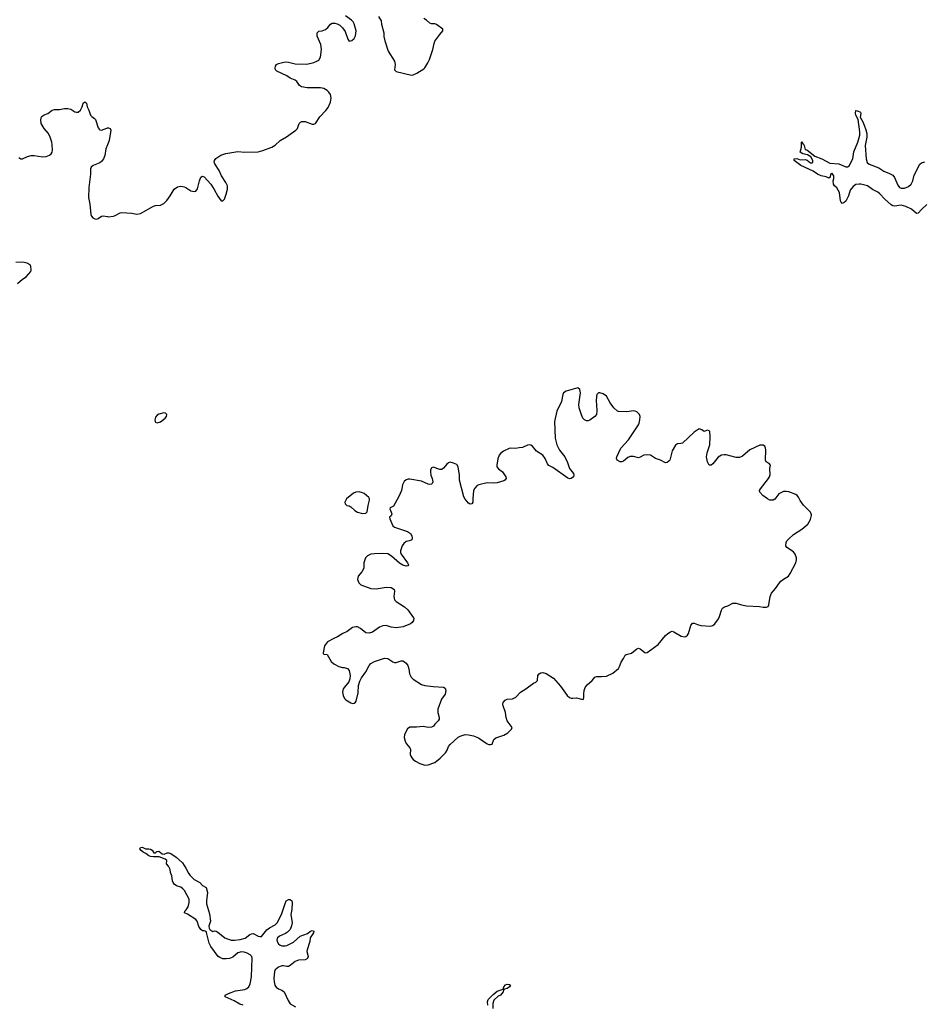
# Model space of a CAD drawing. Header units: inches. Extents: x 1954800 to 2060275, y 904969 to 1016298.
# Tile 22 of 77: x 2008956 to 2019692, y 944182 to 955884. Entities that reach past the tile are written whole.
import ezdxf

# ---------------------------------------------------------------- set-up
doc = ezdxf.new("R2010")
doc.units = ezdxf.units.IN
doc.header["$MEASUREMENT"] = 0
for name, color, linetype in [('C0905', 7, 'Continuous'), ('C0914', 7, 'Continuous'), ('C0915', 7, 'Continuous')]:
    doc.layers.add(name, color=color, linetype=linetype)

msp = doc.modelspace()

# ---------------------------------------------------------------- linework, layer by layer
at = {"layer": 'C0905', "color": 6, "elevation": 700}
for points in [[(2008946, 954246), (2008970, 954232), (2008990, 954230), (2009050, 954260), (2009092, 954272), (2009130, 954272), (2009230, 954253), (2009270, 954257), (2009310, 954273), (2009330, 954291), (2009343, 954310), (2009348, 954332), (2009344, 954396), (2009338, 954430), (2009319, 954490), (2009299, 954530), (2009248, 954590), (2009211, 954650), (2009207, 954693), (2009216, 954730), (2009223, 954737), (2009247, 954753), (2009290, 954770), (2009343, 954810), (2009370, 954816), (2009430, 954816), (2009490, 954829), (2009530, 954829), (2009562, 954822), (2009610, 954790), (2009630, 954784), (2009650, 954786), (2009680, 954810), (2009698, 954850), (2009710, 954891), (2009729, 954910), (2009732, 954910), (2009750, 954892), (2009759, 954850), (2009779, 954810), (2009798, 954750), (2009812, 954732), (2009846, 954710), (2009857, 954697), (2009890, 954599), (2009902, 954582), (2009910, 954574), (2009930, 954570), (2009990, 954596), (2010000, 954598)], [(2010000, 954398), (2009980, 954350), (2009968, 954270), (2009952, 954230), (2009930, 954200), (2009910, 954184), (2009830, 954150), (2009807, 954130), (2009798, 954110), (2009798, 954050), (2009779, 953890), (2009773, 953770), (2009790, 953690), (2009801, 953570), (2009809, 953550), (2009825, 953530), (2009850, 953516), (2009870, 953515), (2009890, 953522), (2009930, 953549), (2009950, 953553), (2010000, 953544)], [(2008930, 952750), (2008990, 952802), (2009033, 952830), (2009090, 952890), (2009094, 952910), (2009090, 952950), (2009080, 952970), (2009046, 952990), (2008990, 953004), (2008910, 952997)]]:
    msp.add_lwpolyline(points, dxfattribs=at)
at = {"layer": 'C0914', "color": 6}
for points, elevation in [([(2013373, 950000), (2013371, 949989), (2013351, 949970), (2013355, 949950), (2013388, 949870), (2013410, 949851), (2013563, 949803), (2013598, 949778), (2013616, 949750), (2013620, 949720), (2013616, 949704), (2013589, 949691), (2013550, 949682), (2013520, 949660), (2013501, 949630), (2013480, 949570), (2013481, 949550), (2013490, 949530), (2013565, 949430), (2013575, 949405), (2013568, 949392), (2013550, 949390), (2013510, 949400), (2013470, 949426), (2013373, 949510), (2013330, 949534), (2013270, 949540), (2013170, 949537), (2013130, 949532), (2013087, 949513), (2013064, 949490), (2013045, 949430), (2013044, 949370), (2013038, 949350), (2013020, 949320), (2012979, 949270), (2012970, 949230), (2012987, 949190), (2013010, 949166), (2013130, 949122), (2013190, 949120), (2013310, 949140), (2013370, 949134), (2013390, 949124), (2013407, 949110), (2013411, 949091), (2013401, 949030), (2013411, 948990), (2013431, 948970), (2013530, 948906), (2013568, 948870), (2013636, 948776), (2013639, 948770), (2013636, 948744), (2013620, 948720), (2013598, 948702), (2013513, 948667), (2013430, 948656), (2013370, 948665), (2013310, 948682), (2013270, 948681), (2013230, 948664), (2013150, 948605), (2013110, 948594), (2013070, 948598), (2013004, 948650), (2012970, 948667), (2012950, 948669), (2012910, 948659), (2012846, 948614), (2012795, 948590), (2012734, 948550), (2012687, 948530), (2012612, 948488), (2012578, 948442), (2012561, 948361), (2012562, 948350), (2012570, 948342), (2012610, 948338), (2012658, 948258), (2012688, 948228), (2012750, 948195), (2012790, 948183), (2012810, 948184), (2012850, 948174), (2012869, 948149), (2012884, 948090), (2012880, 948050), (2012865, 948015), (2012800, 947930), (2012793, 947890), (2012799, 947850), (2012815, 947815), (2012830, 947799), (2012890, 947763), (2012910, 947758), (2012930, 947761), (2012947, 947773), (2012955, 947785), (2012976, 947884), (2012982, 947970), (2012997, 948023), (2013017, 948063), (2013070, 948132), (2013109, 948210), (2013130, 948231), (2013170, 948255), (2013290, 948294), (2013332, 948292), (2013390, 948252), (2013410, 948245), (2013430, 948246), (2013490, 948265), (2013510, 948263), (2013530, 948254), (2013550, 948235), (2013567, 948207), (2013578, 948170), (2013588, 948108), (2013606, 948070), (2013630, 948047), (2013730, 947984), (2013771, 947970), (2013870, 947958), (2013990, 947951), (2014010, 947938), (2014019, 947910), (2014012, 947868), (2013968, 947810), (2013924, 947690), (2013924, 947650), (2013940, 947590), (2013940, 947570), (2013930, 947550), (2013889, 947511), (2013872, 947488), (2013850, 947476), (2013810, 947471), (2013750, 947482), (2013670, 947475), (2013590, 947476), (2013565, 947455), (2013527, 947390), (2013526, 947354), (2013535, 947310), (2013550, 947280), (2013592, 947230), (2013598, 947210), (2013596, 947150), (2013602, 947130), (2013616, 947110), (2013633, 947090), (2013659, 947070), (2013710, 947042), (2013770, 947025), (2013810, 947027), (2013890, 947054), (2013954, 947106), (2014015, 947170), (2014036, 947204), (2014050, 947244), (2014070, 947270), (2014164, 947356), (2014190, 947370), (2014250, 947387), (2014290, 947385), (2014350, 947373), (2014408, 947350), (2014510, 947276), (2014530, 947268), (2014552, 947268), (2014570, 947272), (2014589, 947330), (2014612, 947348), (2014710, 947379), (2014757, 947410), (2014801, 947450), (2014807, 947470), (2014748, 947550), (2014736, 947590), (2014727, 947650), (2014699, 947730), (2014696, 947750), (2014701, 947770), (2014724, 947796), (2014750, 947810), (2014810, 947813), (2014837, 947823), (2014850, 947831), (2014908, 947892), (2014970, 947930), (2015062, 947998), (2015090, 948012), (2015110, 948030), (2015112, 948090), (2015128, 948110), (2015150, 948122), (2015170, 948126), (2015210, 948114), (2015299, 948059), (2015381, 947961), (2015462, 947850), (2015487, 947830), (2015510, 947820), (2015530, 947819), (2015570, 947825), (2015630, 947808), (2015650, 947806), (2015660, 947830), (2015657, 947870), (2015661, 947910), (2015674, 947946), (2015700, 947980), (2015759, 948030), (2015790, 948070), (2015810, 948077), (2015870, 948076), (2015930, 948083), (2016004, 948116), (2016070, 948173), (2016084, 948196), (2016103, 948250), (2016131, 948290), (2016150, 948330), (2016162, 948338), (2016224, 948356), (2016290, 948408), (2016310, 948413), (2016330, 948408), (2016383, 948363), (2016390, 948360), (2016410, 948362), (2016541, 948459), (2016630, 948564), (2016658, 948590), (2016690, 948610), (2016710, 948615), (2016730, 948609), (2016816, 948556), (2016850, 948550), (2016870, 948555), (2016890, 948570), (2016903, 948590), (2016930, 948684), (2016950, 948712), (2016970, 948713), (2017010, 948695), (2017050, 948685), (2017163, 948677), (2017190, 948684), (2017217, 948703), (2017258, 948762), (2017272, 948790), (2017293, 948867), (2017307, 948890), (2017330, 948906), (2017370, 948917), (2017430, 948950), (2017470, 948949), (2017532, 948928), (2017590, 948916), (2017748, 948908), (2017790, 948900), (2017830, 948903), (2017849, 948911), (2017858, 948930), (2017872, 949028), (2017887, 949070), (2017937, 949123), (2017983, 949190), (2018001, 949210), (2018030, 949235), (2018090, 949272), (2018110, 949301), (2018179, 949430), (2018186, 949466), (2018185, 949490), (2018171, 949530), (2018150, 949559), (2018070, 949610), (2018060, 949630), (2018062, 949670), (2018072, 949690), (2018090, 949710), (2018150, 949767), (2018250, 949830), (2018322, 949890), (2018350, 949944), (2018362, 949990), (2018362, 950000)], 700), ([(2011611, 944171), (2011570, 944184), (2011503, 944223), (2011397, 944270), (2011398, 944290), (2011436, 944310), (2011519, 944341), (2011630, 944358), (2011657, 944370), (2011680, 944390), (2011695, 944425), (2011710, 944510), (2011720, 944730), (2011716, 944750), (2011694, 944770), (2011659, 944790), (2011623, 944803), (2011590, 944806), (2011550, 944794), (2011490, 944742), (2011450, 944726), (2011410, 944722), (2011370, 944724), (2011336, 944736), (2011315, 944750), (2011227, 944870), (2011207, 944907), (2011176, 945036), (2011170, 945045), (2011150, 945053), (2011130, 945054), (2011107, 945070), (2011086, 945106), (2011063, 945170), (2011049, 945189), (2010950, 945253), (2010914, 945270), (2010918, 945290), (2010935, 945305), (2010958, 945342), (2010971, 945390), (2010970, 945430), (2010915, 945535), (2010896, 945556), (2010872, 945572), (2010821, 945590), (2010793, 945610), (2010779, 945630), (2010770, 945650), (2010763, 945710), (2010749, 945750), (2010743, 945783), (2010724, 945824), (2010702, 945850), (2010704, 945890), (2010685, 945905), (2010613, 945933), (2010547, 945933), (2010510, 945939), (2010490, 945948), (2010455, 945975), (2010423, 945990), (2010400, 946010), (2010383, 946030), (2010390, 946047), (2010411, 946051), (2010450, 946028), (2010490, 946030), (2010510, 946025), (2010532, 946012), (2010550, 945981), (2010570, 945982), (2010574, 945990), (2010584, 945996), (2010610, 946002), (2010650, 945969), (2010672, 945968), (2010710, 945982), (2010730, 945982), (2010753, 945973), (2010816, 945930), (2010890, 945864), (2010930, 945801), (2010960, 945740), (2010977, 945717), (2011016, 945676), (2011030, 945664), (2011097, 945630), (2011130, 945594), (2011170, 945570), (2011187, 945510), (2011175, 945410), (2011176, 945376), (2011210, 945256), (2011224, 945170), (2011204, 945110), (2011208, 945088), (2011216, 945070), (2011250, 945048), (2011270, 945054), (2011290, 945051), (2011310, 945040), (2011393, 944973), (2011470, 944943), (2011510, 944942), (2011576, 944950), (2011634, 944966), (2011690, 945010), (2011710, 945020), (2011730, 945022), (2011790, 944992), (2011810, 944986), (2011830, 944988), (2011892, 945068), (2011923, 945090), (2011993, 945127), (2012017, 945150), (2012067, 945250), (2012110, 945381), (2012124, 945410), (2012150, 945427), (2012170, 945427), (2012191, 945410), (2012193, 945393), (2012190, 945310), (2012179, 945250), (2012192, 945150), (2012187, 945113), (2012169, 945071), (2012140, 945040), (2012116, 945024), (2012044, 944990), (2012020, 944970), (2012012, 944948), (2012015, 944930), (2012030, 944902), (2012050, 944884), (2012070, 944877), (2012110, 944875), (2012130, 944880), (2012210, 944922), (2012290, 944993), (2012375, 945025), (2012410, 945051), (2012430, 945059), (2012450, 945052), (2012447, 945030), (2012408, 944970), (2012402, 944930), (2012370, 944830), (2012366, 944810), (2012382, 944750), (2012374, 944726), (2012350, 944710), (2012270, 944705), (2012250, 944700), (2012230, 944690), (2012170, 944641), (2012150, 944632), (2012130, 944632), (2012090, 944640), (2012070, 944639), (2012030, 944624), (2011993, 944590), (2011985, 944570), (2011976, 944490), (2011978, 944450), (2011988, 944410), (2012004, 944384), (2012030, 944366), (2012071, 944350), (2012099, 944330), (2012145, 944225), (2012169, 944189), (2012233, 944150)], 600), ([(2014518, 944170), (2014515, 944210), (2014523, 944237), (2014581, 944299), (2014630, 944336), (2014699, 944361), (2014709, 944391), (2014728, 944412), (2014750, 944420), (2014776, 944416), (2014788, 944410), (2014775, 944390), (2014750, 944371), (2014718, 944362), (2014710, 944352), (2014704, 944356), (2014706, 944346), (2014702, 944330), (2014670, 944290), (2014643, 944277), (2014589, 944231), (2014579, 944190), (2014577, 944130)], 600)]:
    msp.add_lwpolyline(points, dxfattribs=dict(at, elevation=elevation))
at = {"layer": 'C0915', "color": 6}
for points, elevation in [([(2010000, 953544), (2010010, 953542), (2010070, 953550), (2010090, 953557), (2010149, 953590), (2010170, 953594), (2010290, 953583), (2010350, 953572), (2010390, 953579), (2010548, 953668), (2010570, 953675), (2010630, 953681), (2010670, 953699), (2010705, 953735), (2010745, 953790), (2010790, 953870), (2010830, 953898), (2010870, 953905), (2010910, 953899), (2010930, 953890), (2010990, 953851), (2011030, 953842), (2011050, 953847), (2011067, 953873), (2011094, 953970), (2011110, 954011), (2011130, 954026), (2011150, 954016), (2011228, 953928), (2011268, 953868), (2011310, 953786), (2011350, 953731), (2011370, 953731), (2011390, 953752), (2011410, 953812), (2011427, 953870), (2011427, 953910), (2011407, 953950), (2011356, 954030), (2011327, 954090), (2011274, 954170), (2011268, 954190), (2011271, 954210), (2011285, 954235), (2011346, 954274), (2011407, 954293), (2011550, 954319), (2011630, 954308), (2011790, 954315), (2011846, 954330), (2011952, 954370), (2011990, 954393), (2012050, 954450), (2012126, 954494), (2012238, 954570), (2012256, 954590), (2012276, 954650), (2012293, 954667), (2012310, 954673), (2012350, 954673), (2012430, 954644), (2012450, 954643), (2012470, 954651), (2012524, 954730), (2012595, 954805), (2012620, 954840), (2012650, 954903), (2012658, 954950), (2012650, 954994), (2012630, 955024), (2012610, 955043), (2012570, 955066), (2012530, 955075), (2012370, 955074), (2012306, 955086), (2012281, 955101), (2012251, 955150), (2012230, 955166), (2012170, 955190), (2012130, 955218), (2012010, 955272), (2011994, 955290), (2011991, 955310), (2011996, 955330), (2012009, 955350), (2012030, 955364), (2012110, 955382), (2012150, 955380), (2012230, 955359), (2012366, 955354), (2012450, 955377), (2012488, 955392), (2012510, 955405), (2012530, 955438), (2012544, 955530), (2012533, 955590), (2012489, 955690), (2012490, 955730), (2012510, 955748), (2012550, 955753), (2012590, 955768), (2012616, 955790), (2012650, 955833), (2012670, 955842), (2012702, 955842), (2012730, 955834), (2012758, 955818), (2012790, 955788), (2012823, 955743), (2012854, 955654), (2012870, 955631), (2012901, 955639), (2012930, 955661), (2012948, 955692), (2012954, 955750), (2012930, 955837), (2012918, 955858), (2012899, 955879), (2012829, 955930)], 700), ([(2013221, 955921), (2013251, 955870), (2013255, 955830), (2013281, 955730), (2013283, 955683), (2013293, 955633), (2013336, 955510), (2013408, 955390), (2013418, 955350), (2013411, 955290), (2013431, 955270), (2013610, 955226), (2013631, 955229), (2013676, 955250), (2013758, 955302), (2013770, 955314), (2013807, 955373), (2013824, 955410), (2013866, 955530), (2013879, 955601), (2013890, 955630), (2013949, 955710), (2013985, 955750), (2013985, 955770), (2013910, 955827), (2013890, 955835), (2013850, 955837), (2013830, 955843), (2013790, 955879), (2013757, 955897)], 700), ([(2019734, 953686), (2019671, 953630), (2019630, 953584), (2019610, 953580), (2019553, 953633), (2019485, 953665), (2019430, 953679), (2019350, 953669), (2019330, 953672), (2019310, 953682), (2019235, 953750), (2019176, 953816), (2019150, 953836), (2019090, 953868), (2019030, 953909), (2018950, 953929), (2018930, 953931), (2018890, 953924), (2018859, 953901), (2018823, 953857), (2018803, 953790), (2018773, 953727), (2018750, 953710), (2018730, 953701), (2018716, 953716), (2018710, 953733), (2018697, 953830), (2018665, 953885), (2018639, 953910), (2018627, 953930), (2018620, 953970), (2018630, 953998), (2018630, 954028), (2018610, 954055), (2018604, 954056), (2018591, 954049), (2018586, 954014), (2018570, 954002), (2018537, 954017), (2018478, 954030), (2018434, 954050), (2018384, 954084), (2018237, 954150), (2018157, 954210), (2018157, 954223), (2018159, 954230), (2018190, 954233), (2018230, 954219), (2018290, 954221), (2018314, 954214), (2018350, 954182), (2018370, 954183), (2018380, 954190), (2018381, 954210), (2018356, 954256), (2018318, 954278), (2018259, 954290), (2018228, 954308), (2018245, 954370), (2018245, 954430), (2018250, 954438), (2018262, 954410), (2018270, 954405), (2018277, 954390), (2018290, 954342), (2018310, 954338), (2018404, 954264), (2018488, 954230), (2018581, 954181), (2018690, 954170), (2018770, 954136), (2018790, 954136), (2018810, 954147), (2018853, 954230), (2018865, 954315), (2018913, 954427), (2018937, 954510), (2018937, 954550), (2018919, 954699), (2018890, 954748), (2018885, 954770), (2018890, 954805), (2018910, 954802), (2018947, 954787), (2018950, 954770), (2018944, 954724), (2018975, 954670), (2018990, 954631), (2019010, 954575), (2019020, 954530), (2019020, 954490), (2019003, 954390), (2019015, 954230), (2019027, 954187), (2019050, 954167), (2019165, 954125), (2019225, 954085), (2019290, 954058), (2019330, 954037), (2019350, 954010), (2019390, 953918), (2019410, 953891), (2019430, 953881), (2019470, 953881), (2019518, 953902), (2019549, 953931), (2019567, 953970), (2019585, 954035), (2019651, 954169), (2019670, 954182), (2019710, 954196)], 600), ([(2010000, 954598), (2010010, 954600), (2010032, 954592), (2010039, 954570), (2010021, 954450), (2010000, 954398)], 700), ([(2018362, 950000), (2018361, 950010), (2018352, 950032), (2018270, 950116), (2018229, 950169), (2018210, 950210), (2018194, 950230), (2018179, 950239), (2018093, 950273), (2018063, 950277), (2018030, 950276), (2017975, 950250), (2017930, 950187), (2017910, 950174), (2017890, 950172), (2017870, 950175), (2017842, 950190), (2017787, 950230), (2017750, 950270), (2017748, 950290), (2017758, 950310), (2017854, 950430), (2017866, 950450), (2017873, 950473), (2017869, 950550), (2017878, 950590), (2017861, 950610), (2017827, 950630), (2017818, 950650), (2017821, 950770), (2017819, 950790), (2017810, 950815), (2017790, 950829), (2017750, 950826), (2017630, 950770), (2017543, 950697), (2017510, 950680), (2017470, 950679), (2017350, 950713), (2017326, 950714), (2017293, 950707), (2017256, 950684), (2017190, 950606), (2017170, 950590), (2017150, 950590), (2017130, 950630), (2017118, 950690), (2017124, 950736), (2017154, 950830), (2017160, 950930), (2017154, 950990), (2017150, 950997), (2017130, 951005), (2017090, 950989), (2017062, 951010), (2017030, 951020), (2016970, 950981), (2016830, 950852), (2016810, 950846), (2016770, 950842), (2016750, 950829), (2016710, 950758), (2016679, 950650), (2016670, 950636), (2016650, 950620), (2016630, 950619), (2016570, 950650), (2016509, 950670), (2016450, 950707), (2016413, 950713), (2016370, 950707), (2016330, 950684), (2016310, 950678), (2016250, 950691), (2016210, 950691), (2016181, 950679), (2016130, 950637), (2016110, 950628), (2016090, 950630), (2016053, 950650), (2016048, 950670), (2016050, 950690), (2016100, 950790), (2016190, 950890), (2016307, 951070), (2016317, 951090), (2016325, 951130), (2016327, 951170), (2016321, 951190), (2016290, 951223), (2016270, 951232), (2016250, 951235), (2016170, 951222), (2016070, 951226), (2016059, 951230), (2016017, 951270), (2015970, 951332), (2015928, 951410), (2015890, 951438), (2015849, 951451), (2015832, 951448), (2015821, 951439), (2015812, 951428), (2015809, 951411), (2015805, 951350), (2015811, 951310), (2015814, 951230), (2015809, 951190), (2015790, 951170), (2015730, 951124), (2015710, 951115), (2015690, 951115), (2015667, 951127), (2015646, 951150), (2015630, 951187), (2015605, 951270), (2015601, 951310), (2015620, 951450), (2015612, 951490), (2015589, 951509), (2015451, 951470), (2015419, 951450), (2015408, 951430), (2015395, 951345), (2015339, 951230), (2015310, 951110), (2015320, 950910), (2015337, 950830), (2015370, 950769), (2015432, 950690), (2015463, 950623), (2015489, 950550), (2015535, 950490), (2015541, 950470), (2015536, 950450), (2015510, 950430), (2015490, 950429), (2015470, 950437), (2015290, 950560), (2015244, 950584), (2015226, 950606), (2015201, 950670), (2015170, 950709), (2015095, 950755), (2015050, 950814), (2015030, 950826), (2015010, 950830), (2014990, 950828), (2014930, 950798), (2014890, 950797), (2014846, 950786), (2014790, 950793), (2014770, 950789), (2014703, 950757), (2014670, 950729), (2014653, 950707), (2014637, 950663), (2014624, 950590), (2014627, 950570), (2014645, 950545), (2014692, 950510), (2014731, 950450), (2014737, 950430), (2014722, 950410), (2014710, 950404), (2014630, 950378), (2014590, 950374), (2014510, 950378), (2014410, 950355), (2014390, 950346), (2014362, 950318), (2014350, 950290), (2014339, 950190), (2014340, 950150), (2014330, 950129), (2014310, 950125), (2014290, 950138), (2014250, 950186), (2014235, 950215), (2014183, 950410), (2014180, 950470), (2014166, 950570), (2014150, 950598), (2014110, 950615), (2014070, 950624), (2014050, 950616), (2014030, 950601), (2013990, 950553), (2013970, 950539), (2013950, 950537), (2013870, 950566), (2013850, 950557), (2013838, 950530), (2013836, 950510), (2013840, 950470), (2013856, 950430), (2013863, 950390), (2013858, 950370), (2013850, 950364), (2013830, 950359), (2013810, 950362), (2013730, 950398), (2013590, 950423), (2013570, 950423), (2013550, 950417), (2013523, 950397), (2013506, 950354), (2013494, 950290), (2013462, 950218), (2013396, 950104), (2013356, 950084), (2013354, 950070), (2013376, 950010), (2013373, 950000)], 700)]:
    msp.add_lwpolyline(points, dxfattribs=dict(at, elevation=elevation))
at = {"layer": 'C0915', "color": 6, "elevation": 700}
for points in [[(2010670, 951212), (2010610, 951195), (2010590, 951182), (2010570, 951161), (2010561, 951130), (2010564, 951110), (2010570, 951101), (2010590, 951093), (2010630, 951103), (2010686, 951150), (2010701, 951170), (2010705, 951190), (2010690, 951209)], [(2012990, 950272), (2012950, 950269), (2012923, 950257), (2012838, 950190), (2012818, 950150), (2012825, 950130), (2012842, 950110), (2012870, 950106), (2012890, 950096), (2012939, 950050), (2012970, 950030), (2013030, 950016), (2013070, 950021), (2013086, 950034), (2013096, 950110), (2013114, 950174), (2013112, 950190), (2013104, 950204), (2013051, 950251), (2013030, 950262)]]:
    msp.add_lwpolyline(points, close=True, dxfattribs=at)

doc.saveas('drawing.dxf')
